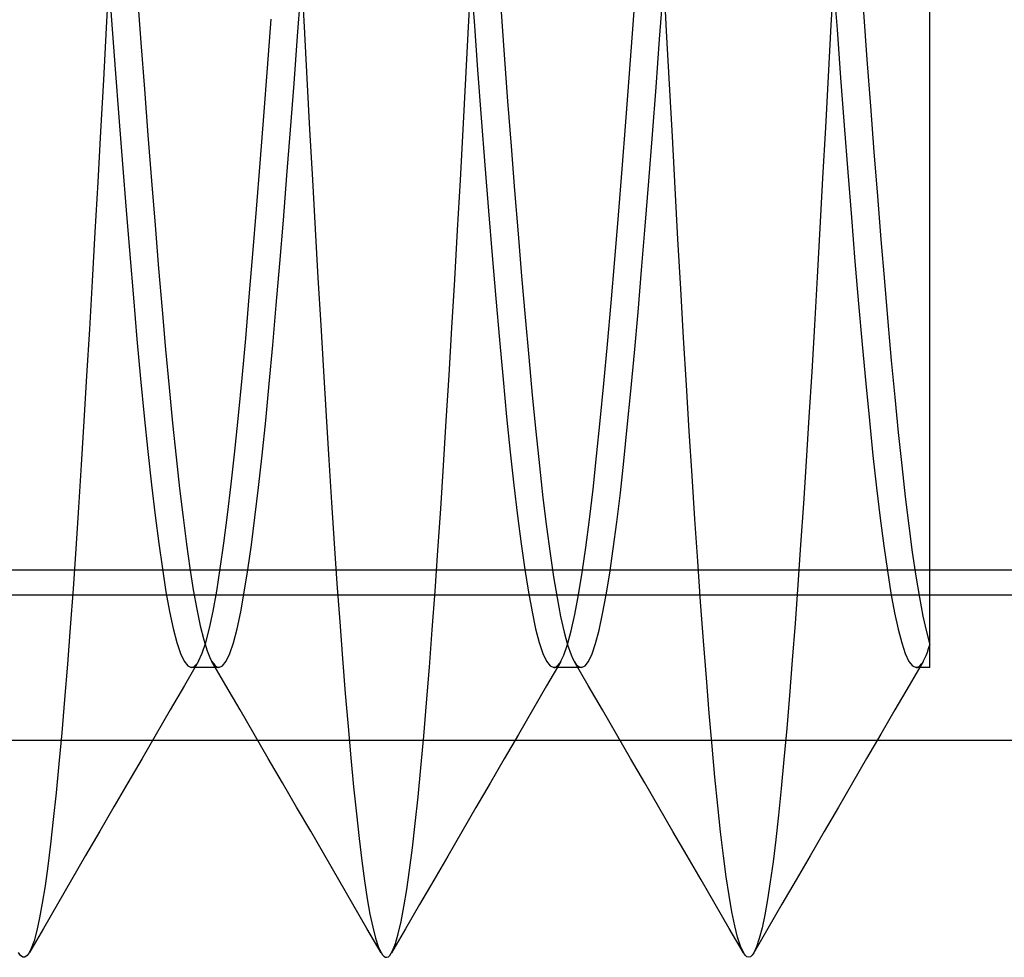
# Model space of a CAD drawing. Header units: millimetres. Extents: x 0 to 93, y -50 to 1.2.
# Tile 12 of 137: x 5.1 to 6.5, y -45.3 to -44. Entities that reach past the tile are written whole.
import ezdxf

# ---------------------------------------------------------------- set-up
doc = ezdxf.new("R2010")
doc.units = ezdxf.units.MM
doc.layers.add('MAIN-1', color=7, linetype='Continuous')
doc.layers.add('MAIN-2', color=7, linetype='Continuous')

msp = doc.modelspace()

# ---------------------------------------------------------------- linework, layer by layer
at = {"layer": 'MAIN-1'}
for p, q in [((10.1, -44.8), (1.1, -44.8)), ((3.4, -45), (11.6, -45))]:
    msp.add_line(p, q, dxfattribs=at)
at = {"layer": 'MAIN-2'}
for p, q in [((5.2659, -43.9382), (5.2709, -44.0064)), ((5.2659, -43.9382), (5.2709, -44.0064)), ((5.2674, -43.9451), (5.2636, -44.0173)), ((5.2674, -43.9451), (5.2636, -44.0173)), ((5.5325, -43.9442), (5.5364, -44.0158)), ((5.5325, -43.9442), (5.5364, -44.0158)), ((5.7635, -44.0156), (5.7673, -43.9439)), ((5.7635, -44.0156), (5.7673, -43.9439)), ((5.766, -43.9396), (5.771, -44.0078)), ((5.766, -43.9396), (5.771, -44.0078)), ((5.9904, -44.0127), (5.9954, -43.9442)), ((5.9904, -44.0127), (5.9954, -43.9442)), ((6.0368, -44.0217), (6.0329, -43.9481)), ((6.0368, -44.0217), (6.0329, -43.9481)), ((6.2673, -43.9422), (6.2634, -44.0133)), ((6.2673, -43.9422), (6.2634, -44.0133)), ((6.2669, -43.9521), (6.2719, -44.0196)), ((6.2669, -43.9521), (6.2719, -44.0196)), ((6.4, -44.0427), (6.4, -43.9464)), ((5.5274, -44.0288), (5.5323, -43.9628)), ((5.5274, -44.0288), (5.5323, -43.9628)), ((6.027, -44.0326), (6.032, -43.9654)), ((6.027, -44.0326), (6.032, -43.9654)), ((5.3065, -43.9718), (5.3113, -44.0372)), ((5.3065, -43.9718), (5.3113, -44.0372)), ((5.8078, -43.9885), (5.8127, -44.0543)), ((5.8078, -43.9885), (5.8127, -44.0543)), ((5.2709, -44.0064), (5.2759, -44.0739)), ((5.2709, -44.0064), (5.2759, -44.0739)), ((5.4859, -44.0727), (5.4909, -44.0052)), ((5.4859, -44.0727), (5.4909, -44.0052)), ((6.3083, -43.9956), (6.3131, -44.0609)), ((6.3083, -43.9956), (6.3131, -44.0609)), ((5.2636, -44.0173), (5.2597, -44.0889)), ((5.2636, -44.0173), (5.2597, -44.0889)), ((5.5364, -44.0158), (5.5402, -44.087)), ((5.5364, -44.0158), (5.5402, -44.087)), ((5.7597, -44.0868), (5.7635, -44.0156)), ((5.7597, -44.0868), (5.7635, -44.0156)), ((5.771, -44.0078), (5.776, -44.0752)), ((5.771, -44.0078), (5.776, -44.0752)), ((5.9854, -44.0803), (5.9904, -44.0127)), ((5.9854, -44.0803), (5.9904, -44.0127)), ((6.2634, -44.0133), (6.2596, -44.0842)), ((6.2634, -44.0133), (6.2596, -44.0842)), ((6.2719, -44.0196), (6.2768, -44.0863)), ((6.2719, -44.0196), (6.2768, -44.0863)), ((5.5226, -44.0939), (5.5274, -44.0288)), ((5.5226, -44.0939), (5.5274, -44.0288)), ((6.0221, -44.099), (6.027, -44.0326)), ((6.0221, -44.099), (6.027, -44.0326)), ((6.0408, -44.0948), (6.0368, -44.0217)), ((6.0408, -44.0948), (6.0368, -44.0217)), ((5.3113, -44.0372), (5.3162, -44.1018)), ((5.3113, -44.0372), (5.3162, -44.1018)), ((6.4, -44.1378), (6.4, -44.0427)), ((5.8127, -44.0543), (5.8174, -44.1183)), ((5.8127, -44.0543), (5.8174, -44.1183)), ((6.3131, -44.0609), (6.3179, -44.1251)), ((6.3131, -44.0609), (6.3179, -44.1251)), ((5.2759, -44.0739), (5.2809, -44.1402)), ((5.2759, -44.0739), (5.2809, -44.1402)), ((5.4809, -44.1391), (5.4859, -44.0727)), ((5.4809, -44.1391), (5.4859, -44.0727)), ((5.5402, -44.087), (5.5441, -44.1574)), ((5.5402, -44.087), (5.5441, -44.1574)), ((5.7559, -44.1575), (5.7597, -44.0868)), ((5.7559, -44.1575), (5.7597, -44.0868)), ((5.776, -44.0752), (5.781, -44.1414)), ((5.776, -44.0752), (5.781, -44.1414)), ((5.9803, -44.1469), (5.9854, -44.0803)), ((5.9803, -44.1469), (5.9854, -44.0803)), ((6.2596, -44.0842), (6.2558, -44.1548)), ((6.2596, -44.0842), (6.2558, -44.1548)), ((6.2768, -44.0863), (6.2818, -44.1519)), ((6.2768, -44.0863), (6.2818, -44.1519)), ((5.2597, -44.0889), (5.2557, -44.16)), ((5.2597, -44.0889), (5.2557, -44.16)), ((5.5177, -44.158), (5.5226, -44.0939)), ((5.5177, -44.158), (5.5226, -44.0939)), ((6.0172, -44.1644), (6.0221, -44.099)), ((6.0172, -44.1644), (6.0221, -44.099)), ((6.0447, -44.1671), (6.0408, -44.0948)), ((6.0447, -44.1671), (6.0408, -44.0948)), ((5.3162, -44.1018), (5.321, -44.1654)), ((5.3162, -44.1018), (5.321, -44.1654)), ((5.8174, -44.1183), (5.8221, -44.1806)), ((5.8174, -44.1183), (5.8221, -44.1806)), ((6.3179, -44.1251), (6.3227, -44.188)), ((6.3179, -44.1251), (6.3227, -44.188)), ((5.2809, -44.1402), (5.2859, -44.2051)), ((5.2809, -44.1402), (5.2859, -44.2051)), ((5.4759, -44.204), (5.4809, -44.1391)), ((5.4759, -44.204), (5.4809, -44.1391)), ((5.781, -44.1414), (5.786, -44.2064)), ((5.781, -44.1414), (5.786, -44.2064)), ((6.4, -44.2264), (6.4, -44.1378)), ((5.9753, -44.212), (5.9803, -44.1469)), ((5.9753, -44.212), (5.9803, -44.1469)), ((6.2558, -44.1548), (6.252, -44.2247)), ((6.2558, -44.1548), (6.252, -44.2247)), ((6.2818, -44.1519), (6.2867, -44.2161)), ((6.2818, -44.1519), (6.2867, -44.2161)), ((5.2557, -44.16), (5.2518, -44.2301)), ((5.2557, -44.16), (5.2518, -44.2301)), ((5.321, -44.1654), (5.3259, -44.2281)), ((5.321, -44.1654), (5.3259, -44.2281)), ((5.5128, -44.221), (5.5177, -44.158)), ((5.5128, -44.221), (5.5177, -44.158)), ((5.5441, -44.1574), (5.548, -44.2269)), ((5.5441, -44.1574), (5.548, -44.2269)), ((5.7521, -44.2274), (5.7559, -44.1575)), ((5.7521, -44.2274), (5.7559, -44.1575)), ((6.0123, -44.2285), (6.0172, -44.1644)), ((6.0123, -44.2285), (6.0172, -44.1644)), ((6.0486, -44.2385), (6.0447, -44.1671)), ((6.0486, -44.2385), (6.0447, -44.1671)), ((5.8221, -44.1806), (5.8269, -44.2417)), ((5.8221, -44.1806), (5.8269, -44.2417)), ((6.3227, -44.188), (6.3276, -44.2495)), ((6.3227, -44.188), (6.3276, -44.2495)), ((5.2859, -44.2051), (5.2909, -44.2685)), ((5.2859, -44.2051), (5.2909, -44.2685)), ((5.4709, -44.2674), (5.4759, -44.204)), ((5.4709, -44.2674), (5.4759, -44.204)), ((5.786, -44.2064), (5.791, -44.2698)), ((5.786, -44.2064), (5.791, -44.2698)), ((5.5079, -44.2824), (5.5128, -44.221)), ((5.5079, -44.2824), (5.5128, -44.221)), ((5.9703, -44.2754), (5.9753, -44.212)), ((5.9703, -44.2754), (5.9753, -44.212)), ((6.2867, -44.2161), (6.2917, -44.2787)), ((6.2867, -44.2161), (6.2917, -44.2787)), ((5.2518, -44.2301), (5.2479, -44.2991)), ((5.2518, -44.2301), (5.2479, -44.2991)), ((5.3259, -44.2281), (5.3308, -44.2895)), ((5.3259, -44.2281), (5.3308, -44.2895)), ((5.548, -44.2269), (5.5518, -44.2951)), ((5.548, -44.2269), (5.5518, -44.2951)), ((5.7482, -44.2964), (5.7521, -44.2274)), ((5.7482, -44.2964), (5.7521, -44.2274)), ((6.0073, -44.291), (6.0123, -44.2285)), ((6.0073, -44.291), (6.0123, -44.2285)), ((6.252, -44.2247), (6.2482, -44.2936)), ((6.252, -44.2247), (6.2482, -44.2936)), ((6.4, -44.3073), (6.4, -44.2264)), ((5.8269, -44.2417), (5.8317, -44.3015)), ((5.8269, -44.2417), (5.8317, -44.3015)), ((6.0524, -44.3087), (6.0486, -44.2385)), ((6.0524, -44.3087), (6.0486, -44.2385)), ((6.3276, -44.2495), (6.3324, -44.3093)), ((6.3276, -44.2495), (6.3324, -44.3093)), ((5.2909, -44.2685), (5.2959, -44.3301)), ((5.2909, -44.2685), (5.2959, -44.3301)), ((5.4659, -44.329), (5.4709, -44.2674)), ((5.4659, -44.329), (5.4709, -44.2674)), ((5.791, -44.2698), (5.796, -44.3313)), ((5.791, -44.2698), (5.796, -44.3313)), ((5.9653, -44.337), (5.9703, -44.2754)), ((5.9653, -44.337), (5.9703, -44.2754)), ((5.3308, -44.2895), (5.3356, -44.3492)), ((5.3308, -44.2895), (5.3356, -44.3492)), ((5.503, -44.3422), (5.5079, -44.2824)), ((5.503, -44.3422), (5.5079, -44.2824)), ((6.0023, -44.3515), (6.0073, -44.291)), ((6.0023, -44.3515), (6.0073, -44.291)), ((6.2917, -44.2787), (6.2966, -44.3394)), ((6.2917, -44.2787), (6.2966, -44.3394)), ((5.2479, -44.2991), (5.244, -44.3668)), ((5.2479, -44.2991), (5.244, -44.3668)), ((5.5518, -44.2951), (5.5556, -44.362)), ((5.5518, -44.2951), (5.5556, -44.362)), ((5.7443, -44.3644), (5.7482, -44.2964)), ((5.7443, -44.3644), (5.7482, -44.2964)), ((5.8317, -44.3015), (5.8365, -44.3599)), ((5.8317, -44.3015), (5.8365, -44.3599)), ((6.2482, -44.2936), (6.2444, -44.3613)), ((6.2482, -44.2936), (6.2444, -44.3613)), ((6.0563, -44.3775), (6.0524, -44.3087)), ((6.0563, -44.3775), (6.0524, -44.3087)), ((6.3324, -44.3093), (6.3372, -44.3671)), ((6.3324, -44.3093), (6.3372, -44.3671)), ((6.4, -44.3817), (6.4, -44.3073)), ((5.2959, -44.3301), (5.3009, -44.3896)), ((5.2959, -44.3301), (5.3009, -44.3896)), ((5.4609, -44.3885), (5.4659, -44.329)), ((5.4609, -44.3885), (5.4659, -44.329)), ((5.796, -44.3313), (5.801, -44.3907)), ((5.796, -44.3313), (5.801, -44.3907)), ((5.4981, -44.3998), (5.503, -44.3422)), ((5.4981, -44.3998), (5.503, -44.3422)), ((5.9603, -44.3964), (5.9653, -44.337)), ((5.9603, -44.3964), (5.9653, -44.337)), ((6.2966, -44.3394), (6.3016, -44.3981)), ((6.2966, -44.3394), (6.3016, -44.3981)), ((5.3356, -44.3492), (5.3405, -44.4065)), ((5.3356, -44.3492), (5.3405, -44.4065)), ((5.9973, -44.4097), (6.0023, -44.3515)), ((5.9973, -44.4097), (6.0023, -44.3515)), ((5.244, -44.3668), (5.2402, -44.4329)), ((5.244, -44.3668), (5.2402, -44.4329)), ((5.5556, -44.362), (5.5594, -44.4273)), ((5.5556, -44.362), (5.5594, -44.4273)), ((5.7404, -44.4312), (5.7443, -44.3644)), ((5.7404, -44.4312), (5.7443, -44.3644)), ((5.8365, -44.3599), (5.8414, -44.4166)), ((5.8365, -44.3599), (5.8414, -44.4166)), ((6.2444, -44.3613), (6.2407, -44.4275)), ((6.2444, -44.3613), (6.2407, -44.4275)), ((6.3372, -44.3671), (6.342, -44.4228)), ((6.3372, -44.3671), (6.342, -44.4228)), ((6.0602, -44.4447), (6.0563, -44.3775)), ((6.0602, -44.4447), (6.0563, -44.3775)), ((6.4, -44.4508), (6.4, -44.3817)), ((5.3009, -44.3896), (5.3059, -44.4468)), ((5.3009, -44.3896), (5.3059, -44.4468)), ((5.4559, -44.4457), (5.4609, -44.3885)), ((5.4559, -44.4457), (5.4609, -44.3885)), ((5.4933, -44.4552), (5.4981, -44.3998)), ((5.4933, -44.4552), (5.4981, -44.3998)), ((5.801, -44.3907), (5.806, -44.4478)), ((5.801, -44.3907), (5.806, -44.4478)), ((5.9552, -44.4535), (5.9603, -44.3964)), ((5.9552, -44.4535), (5.9603, -44.3964)), ((6.3016, -44.3981), (6.3066, -44.4543)), ((6.3016, -44.3981), (6.3066, -44.4543)), ((5.3405, -44.4065), (5.3453, -44.4612)), ((5.3405, -44.4065), (5.3453, -44.4612)), ((5.9923, -44.4654), (5.9973, -44.4097)), ((5.9923, -44.4654), (5.9973, -44.4097)), ((5.5594, -44.4273), (5.5632, -44.4911)), ((5.5594, -44.4273), (5.5632, -44.4911)), ((5.8414, -44.4166), (5.8464, -44.4714)), ((5.8414, -44.4166), (5.8464, -44.4714)), ((6.2407, -44.4275), (6.2369, -44.492)), ((6.2407, -44.4275), (6.2369, -44.492)), ((6.342, -44.4228), (6.3467, -44.4761)), ((6.342, -44.4228), (6.3467, -44.4761)), ((5.2402, -44.4329), (5.2364, -44.4973)), ((5.2402, -44.4329), (5.2364, -44.4973)), ((5.7365, -44.4963), (5.7404, -44.4312)), ((5.7365, -44.4963), (5.7404, -44.4312)), ((5.3059, -44.4468), (5.3109, -44.5014)), ((5.3059, -44.4468), (5.3109, -44.5014)), ((5.4509, -44.5004), (5.4559, -44.4457)), ((5.4509, -44.5004), (5.4559, -44.4457)), ((5.806, -44.4478), (5.811, -44.5023)), ((5.806, -44.4478), (5.811, -44.5023)), ((5.9502, -44.5079), (5.9552, -44.4535)), ((5.9502, -44.5079), (5.9552, -44.4535)), ((6.064, -44.5102), (6.0602, -44.4447)), ((6.064, -44.5102), (6.0602, -44.4447)), ((6.3066, -44.4543), (6.3115, -44.5081)), ((6.3066, -44.4543), (6.3115, -44.5081)), ((6.4, -44.516), (6.4, -44.4508)), ((5.3453, -44.4612), (5.3502, -44.5133)), ((5.3453, -44.4612), (5.3502, -44.5133)), ((5.4884, -44.5082), (5.4933, -44.4552)), ((5.4884, -44.5082), (5.4933, -44.4552)), ((5.9873, -44.5183), (5.9923, -44.4654)), ((5.9873, -44.5183), (5.9923, -44.4654)), ((5.8464, -44.4714), (5.8513, -44.5241)), ((5.8464, -44.4714), (5.8513, -44.5241)), ((6.3467, -44.4761), (6.3515, -44.527)), ((6.3467, -44.4761), (6.3515, -44.527)), ((5.5632, -44.4911), (5.5669, -44.5532)), ((5.5632, -44.4911), (5.5669, -44.5532)), ((6.2369, -44.492), (6.2331, -44.5545)), ((6.2369, -44.492), (6.2331, -44.5545)), ((5.2364, -44.4973), (5.2326, -44.5598)), ((5.2364, -44.4973), (5.2326, -44.5598)), ((5.3109, -44.5014), (5.3159, -44.5532)), ((5.3109, -44.5014), (5.3159, -44.5532)), ((5.4459, -44.5523), (5.4509, -44.5004)), ((5.4459, -44.5523), (5.4509, -44.5004)), ((5.4835, -44.5588), (5.4884, -44.5082)), ((5.4835, -44.5588), (5.4884, -44.5082)), ((5.7326, -44.5596), (5.7365, -44.4963)), ((5.7326, -44.5596), (5.7365, -44.4963)), ((5.811, -44.5023), (5.816, -44.554)), ((5.811, -44.5023), (5.816, -44.554)), ((5.9452, -44.5597), (5.9502, -44.5079)), ((5.9452, -44.5597), (5.9502, -44.5079)), ((6.3115, -44.5081), (6.3165, -44.559)), ((6.3115, -44.5081), (6.3165, -44.559)), ((5.3502, -44.5133), (5.355, -44.5628)), ((5.3502, -44.5133), (5.355, -44.5628)), ((5.9825, -44.5682), (5.9873, -44.5183)), ((5.9825, -44.5682), (5.9873, -44.5183)), ((6.0679, -44.5739), (6.064, -44.5102)), ((6.0679, -44.5739), (6.064, -44.5102)), ((6.4, -44.5779), (6.4, -44.516)), ((5.8513, -44.5241), (5.8562, -44.5742)), ((5.8513, -44.5241), (5.8562, -44.5742)), ((6.3515, -44.527), (6.3563, -44.5754)), ((6.3515, -44.527), (6.3563, -44.5754)), ((5.2326, -44.5598), (5.2289, -44.6204)), ((5.2326, -44.5598), (5.2289, -44.6204)), ((5.3159, -44.5532), (5.3209, -44.602)), ((5.3159, -44.5532), (5.3209, -44.602)), ((5.355, -44.5628), (5.3599, -44.6094)), ((5.355, -44.5628), (5.3599, -44.6094)), ((5.4409, -44.6012), (5.4459, -44.5523)), ((5.4409, -44.6012), (5.4459, -44.5523)), ((5.4786, -44.6067), (5.4835, -44.5588)), ((5.4786, -44.6067), (5.4835, -44.5588)), ((5.5669, -44.5532), (5.5706, -44.6135)), ((5.5669, -44.5532), (5.5706, -44.6135)), ((5.7288, -44.6211), (5.7326, -44.5596)), ((5.7288, -44.6211), (5.7326, -44.5596)), ((5.816, -44.554), (5.821, -44.6028)), ((5.816, -44.554), (5.821, -44.6028)), ((5.9402, -44.6083), (5.9452, -44.5597)), ((5.9402, -44.6083), (5.9452, -44.5597)), ((6.2331, -44.5545), (6.2293, -44.615)), ((6.2331, -44.5545), (6.2293, -44.615)), ((6.3165, -44.559), (6.3214, -44.6071)), ((6.3165, -44.559), (6.3214, -44.6071)), ((5.8562, -44.5742), (5.8611, -44.6215)), ((5.8562, -44.5742), (5.8611, -44.6215)), ((5.9777, -44.615), (5.9825, -44.5682)), ((5.9777, -44.615), (5.9825, -44.5682)), ((6.0718, -44.6356), (6.0679, -44.5739)), ((6.0718, -44.6356), (6.0679, -44.5739)), ((6.3563, -44.5754), (6.3611, -44.6212)), ((6.3563, -44.5754), (6.3611, -44.6212)), ((6.4, -44.6361), (6.4, -44.5779)), ((5.3209, -44.602), (5.3259, -44.6477)), ((5.3209, -44.602), (5.3259, -44.6477)), ((5.4359, -44.6469), (5.4409, -44.6012)), ((5.4359, -44.6469), (5.4409, -44.6012)), ((5.821, -44.6028), (5.826, -44.6483)), ((5.821, -44.6028), (5.826, -44.6483)), ((5.3599, -44.6094), (5.3647, -44.6529)), ((5.3599, -44.6094), (5.3647, -44.6529)), ((5.4736, -44.6516), (5.4786, -44.6067)), ((5.4736, -44.6516), (5.4786, -44.6067)), ((5.5706, -44.6135), (5.5743, -44.6721)), ((5.5706, -44.6135), (5.5743, -44.6721)), ((5.9352, -44.6538), (5.9402, -44.6083)), ((5.9352, -44.6538), (5.9402, -44.6083)), ((5.9729, -44.6587), (5.9777, -44.615)), ((5.9729, -44.6587), (5.9777, -44.615)), ((6.2293, -44.615), (6.2254, -44.6737)), ((6.2293, -44.615), (6.2254, -44.6737)), ((6.3214, -44.6071), (6.3264, -44.6521)), ((6.3214, -44.6071), (6.3264, -44.6521)), ((5.2289, -44.6204), (5.2252, -44.6791)), ((5.2289, -44.6204), (5.2252, -44.6791)), ((5.725, -44.6807), (5.7288, -44.6211)), ((5.725, -44.6807), (5.7288, -44.6211)), ((5.8611, -44.6215), (5.8661, -44.6656)), ((5.8611, -44.6215), (5.8661, -44.6656)), ((6.3611, -44.6212), (6.366, -44.6642)), ((6.3611, -44.6212), (6.366, -44.6642)), ((6.0758, -44.6954), (6.0718, -44.6356)), ((6.0758, -44.6954), (6.0718, -44.6356)), ((6.4, -44.6897), (6.4, -44.6361)), ((5.3259, -44.6477), (5.3309, -44.6899)), ((5.3259, -44.6477), (5.3309, -44.6899)), ((5.3647, -44.6529), (5.3695, -44.6931)), ((5.3647, -44.6529), (5.3695, -44.6931)), ((5.4309, -44.6893), (5.4359, -44.6469)), ((5.4309, -44.6893), (5.4359, -44.6469)), ((5.4686, -44.6929), (5.4736, -44.6516)), ((5.4686, -44.6929), (5.4736, -44.6516)), ((5.826, -44.6483), (5.831, -44.6906)), ((5.826, -44.6483), (5.831, -44.6906)), ((5.9301, -44.6958), (5.9352, -44.6538)), ((5.9301, -44.6958), (5.9352, -44.6538)), ((5.968, -44.6991), (5.9729, -44.6587)), ((5.968, -44.6991), (5.9729, -44.6587)), ((6.3264, -44.6521), (6.3314, -44.6938)), ((6.3264, -44.6521), (6.3314, -44.6938)), ((5.5743, -44.6721), (5.578, -44.7289)), ((5.5743, -44.6721), (5.578, -44.7289)), ((5.8661, -44.6656), (5.871, -44.7059)), ((5.8661, -44.6656), (5.871, -44.7059)), ((6.366, -44.6642), (6.3709, -44.7042)), ((6.366, -44.6642), (6.3709, -44.7042)), ((5.2252, -44.6791), (5.2215, -44.7361)), ((5.2252, -44.6791), (5.2215, -44.7361)), ((5.7212, -44.7385), (5.725, -44.6807)), ((5.7212, -44.7385), (5.725, -44.6807)), ((6.2254, -44.6737), (6.2216, -44.7306)), ((6.2254, -44.6737), (6.2216, -44.7306)), ((5.3309, -44.6899), (5.3359, -44.7287)), ((5.3309, -44.6899), (5.3359, -44.7287)), ((5.3695, -44.6931), (5.3742, -44.7297)), ((5.3695, -44.6931), (5.3742, -44.7297)), ((5.4259, -44.7281), (5.4309, -44.6893)), ((5.4259, -44.7281), (5.4309, -44.6893)), ((5.4637, -44.7307), (5.4686, -44.6929)), ((5.4637, -44.7307), (5.4686, -44.6929)), ((5.831, -44.6906), (5.836, -44.7294)), ((5.831, -44.6906), (5.836, -44.7294)), ((5.9251, -44.7342), (5.9301, -44.6958)), ((5.9251, -44.7342), (5.9301, -44.6958)), ((5.9631, -44.736), (5.968, -44.6991)), ((5.9631, -44.736), (5.968, -44.6991)), ((6.0797, -44.7533), (6.0758, -44.6954)), ((6.0797, -44.7533), (6.0758, -44.6954)), ((6.3314, -44.6938), (6.3363, -44.732)), ((6.3314, -44.6938), (6.3363, -44.732)), ((6.4, -44.7375), (6.4, -44.6897)), ((5.871, -44.7059), (5.8759, -44.7424)), ((5.871, -44.7059), (5.8759, -44.7424)), ((6.3709, -44.7042), (6.3757, -44.7409)), ((6.3709, -44.7042), (6.3757, -44.7409)), ((5.2215, -44.7361), (5.2177, -44.7914)), ((5.2215, -44.7361), (5.2177, -44.7914)), ((5.3359, -44.7287), (5.3409, -44.7639)), ((5.3359, -44.7287), (5.3409, -44.7639)), ((5.3742, -44.7297), (5.3789, -44.7628)), ((5.3742, -44.7297), (5.3789, -44.7628)), ((5.4209, -44.7633), (5.4259, -44.7281)), ((5.4209, -44.7633), (5.4259, -44.7281)), ((5.4588, -44.765), (5.4637, -44.7307)), ((5.4588, -44.765), (5.4637, -44.7307)), ((5.578, -44.7289), (5.5818, -44.7838)), ((5.578, -44.7289), (5.5818, -44.7838)), ((5.7173, -44.7944), (5.7212, -44.7385)), ((5.7173, -44.7944), (5.7212, -44.7385)), ((5.836, -44.7294), (5.841, -44.7645)), ((5.836, -44.7294), (5.841, -44.7645)), ((5.9201, -44.7689), (5.9251, -44.7342)), ((5.9201, -44.7689), (5.9251, -44.7342)), ((5.9582, -44.7695), (5.9631, -44.736)), ((5.9582, -44.7695), (5.9631, -44.736)), ((6.2216, -44.7306), (6.2177, -44.7858)), ((6.2216, -44.7306), (6.2177, -44.7858)), ((6.3363, -44.732), (6.3413, -44.7666)), ((6.3363, -44.732), (6.3413, -44.7666)), ((6.4, -44.7781), (6.4, -44.7375)), ((5.8759, -44.7424), (5.8808, -44.7749)), ((5.8759, -44.7424), (5.8808, -44.7749)), ((6.0837, -44.8092), (6.0797, -44.7533)), ((6.0837, -44.8092), (6.0797, -44.7533)), ((6.3757, -44.7409), (6.3806, -44.774)), ((6.3757, -44.7409), (6.3806, -44.774)), ((1.1, -44.7651), (10.1, -44.7651)), ((5.3409, -44.7639), (5.3459, -44.7953)), ((5.3409, -44.7639), (5.3459, -44.7953)), ((5.3789, -44.7628), (5.3836, -44.7927)), ((5.3789, -44.7628), (5.3836, -44.7927)), ((5.4159, -44.7947), (5.4209, -44.7633)), ((5.4159, -44.7947), (5.4209, -44.7633)), ((5.4539, -44.7958), (5.4588, -44.765)), ((5.4539, -44.7958), (5.4588, -44.765)), ((5.841, -44.7645), (5.846, -44.7959)), ((5.841, -44.7645), (5.846, -44.7959)), ((6.3413, -44.7666), (6.3462, -44.7974)), ((6.3413, -44.7666), (6.3462, -44.7974)), ((5.8808, -44.7749), (5.8856, -44.8039)), ((5.8808, -44.7749), (5.8856, -44.8039)), ((5.9151, -44.7997), (5.9201, -44.7689)), ((5.9151, -44.7997), (5.9201, -44.7689)), ((5.9532, -44.7995), (5.9582, -44.7695)), ((5.9532, -44.7995), (5.9582, -44.7695)), ((6.3806, -44.774), (6.3855, -44.8035)), ((6.3806, -44.774), (6.3855, -44.8035)), ((6.4, -44.811), (6.4, -44.7781)), ((5.2177, -44.7914), (5.2138, -44.8446)), ((5.2177, -44.7914), (5.2138, -44.8446)), ((5.3836, -44.7927), (5.3884, -44.8193)), ((5.3836, -44.7927), (5.3884, -44.8193)), ((5.5818, -44.7838), (5.5856, -44.8367)), ((5.5818, -44.7838), (5.5856, -44.8367)), ((5.7134, -44.8481), (5.7173, -44.7944)), ((5.7134, -44.8481), (5.7173, -44.7944)), ((6.2177, -44.7858), (6.2139, -44.839)), ((6.2177, -44.7858), (6.2139, -44.839)), ((5.3459, -44.7953), (5.3509, -44.8228)), ((5.3459, -44.7953), (5.3509, -44.8228)), ((5.4109, -44.8223), (5.4159, -44.7947)), ((5.4109, -44.8223), (5.4159, -44.7947)), ((5.449, -44.823), (5.4539, -44.7958)), ((5.449, -44.823), (5.4539, -44.7958)), ((5.846, -44.7959), (5.851, -44.8232)), ((5.846, -44.7959), (5.851, -44.8232)), ((5.8856, -44.8039), (5.8905, -44.8293)), ((5.8856, -44.8039), (5.8905, -44.8293)), ((5.91, -44.8267), (5.9151, -44.7997)), ((5.91, -44.8267), (5.9151, -44.7997)), ((5.9483, -44.8257), (5.9532, -44.7995)), ((5.9483, -44.8257), (5.9532, -44.7995)), ((6.3462, -44.7974), (6.3512, -44.8243)), ((6.3462, -44.7974), (6.3512, -44.8243)), ((6.3855, -44.8035), (6.3903, -44.829)), ((6.3855, -44.8035), (6.3903, -44.829)), ((5.3884, -44.8193), (5.3932, -44.8423)), ((5.3884, -44.8193), (5.3932, -44.8423)), ((6.0877, -44.8629), (6.0837, -44.8092)), ((6.0877, -44.8629), (6.0837, -44.8092)), ((6.4, -44.8368), (6.4, -44.811)), ((5.3509, -44.8228), (5.3559, -44.8462)), ((5.3509, -44.8228), (5.3559, -44.8462)), ((5.4059, -44.8458), (5.4109, -44.8223)), ((5.4059, -44.8458), (5.4109, -44.8223)), ((5.444, -44.8465), (5.449, -44.823)), ((5.444, -44.8465), (5.449, -44.823)), ((5.851, -44.8232), (5.856, -44.8465)), ((5.851, -44.8232), (5.856, -44.8465)), ((5.8905, -44.8293), (5.8953, -44.851)), ((5.8905, -44.8293), (5.8953, -44.851)), ((5.905, -44.8495), (5.91, -44.8267)), ((5.905, -44.8495), (5.91, -44.8267)), ((5.9435, -44.8482), (5.9483, -44.8257)), ((5.9435, -44.8482), (5.9483, -44.8257)), ((6.3512, -44.8243), (6.3561, -44.8472)), ((6.3512, -44.8243), (6.3561, -44.8472)), ((6.3903, -44.829), (6.3952, -44.8507)), ((6.3903, -44.829), (6.3952, -44.8507)), ((5.2138, -44.8446), (5.2099, -44.8955)), ((5.2138, -44.8446), (5.2099, -44.8955)), ((5.3559, -44.8462), (5.3609, -44.8655)), ((5.3559, -44.8462), (5.3609, -44.8655)), ((5.3932, -44.8423), (5.398, -44.8616)), ((5.3932, -44.8423), (5.398, -44.8616)), ((5.4009, -44.8652), (5.4059, -44.8458)), ((5.4009, -44.8652), (5.4059, -44.8458)), ((5.439, -44.8657), (5.444, -44.8465)), ((5.439, -44.8657), (5.444, -44.8465)), ((5.5856, -44.8367), (5.5895, -44.8874)), ((5.5856, -44.8367), (5.5895, -44.8874)), ((5.7095, -44.8996), (5.7134, -44.8481)), ((5.7095, -44.8996), (5.7134, -44.8481)), ((5.856, -44.8465), (5.861, -44.8656)), ((5.856, -44.8465), (5.861, -44.8656)), ((5.9387, -44.8666), (5.9435, -44.8482)), ((5.9387, -44.8666), (5.9435, -44.8482)), ((6.2139, -44.839), (6.21, -44.89)), ((6.2139, -44.839), (6.21, -44.89)), ((6.3561, -44.8472), (6.3611, -44.866)), ((6.3561, -44.8472), (6.3611, -44.866)), ((6.4, -44.8558), (6.4, -44.8368)), ((5.398, -44.8616), (5.4027, -44.8769)), ((5.398, -44.8616), (5.4027, -44.8769)), ((5.8953, -44.851), (5.9001, -44.8688)), ((5.8953, -44.851), (5.9001, -44.8688)), ((5.9, -44.8682), (5.905, -44.8495)), ((5.9, -44.8682), (5.905, -44.8495)), ((6.3952, -44.8507), (6.4, -44.8684)), ((6.3952, -44.8507), (6.4, -44.8684)), ((6.4, -44.8684), (6.4, -44.8558)), ((5.3609, -44.8655), (5.3659, -44.8805)), ((5.3609, -44.8655), (5.3659, -44.8805)), ((5.3959, -44.8803), (5.4009, -44.8652)), ((5.3959, -44.8803), (5.4009, -44.8652)), ((5.434, -44.8807), (5.439, -44.8657)), ((5.434, -44.8807), (5.439, -44.8657)), ((5.861, -44.8656), (5.866, -44.8806)), ((5.861, -44.8656), (5.866, -44.8806)), ((5.895, -44.8827), (5.9, -44.8682)), ((5.895, -44.8827), (5.9, -44.8682)), ((5.9001, -44.8688), (5.9049, -44.8826)), ((5.9001, -44.8688), (5.9049, -44.8826)), ((5.9339, -44.881), (5.9387, -44.8666)), ((5.9339, -44.881), (5.9387, -44.8666)), ((6.0916, -44.9141), (6.0877, -44.8629)), ((6.0916, -44.9141), (6.0877, -44.8629)), ((6.3611, -44.866), (6.366, -44.8808)), ((6.3611, -44.866), (6.366, -44.8808)), ((6.3965, -44.8788), (6.3982, -44.8738)), ((6.3965, -44.8788), (6.3982, -44.8738)), ((6.3982, -44.8738), (6.3999, -44.8684)), ((6.3982, -44.8738), (6.3999, -44.8684)), ((6.4, -44.8781), (6.4, -44.8684)), ((5.3659, -44.8805), (5.3709, -44.8912)), ((5.3659, -44.8805), (5.3709, -44.8912)), ((5.3909, -44.8911), (5.3959, -44.8803)), ((5.3909, -44.8911), (5.3959, -44.8803)), ((5.4027, -44.8769), (5.4075, -44.8882)), ((5.4027, -44.8769), (5.4075, -44.8882)), ((5.4075, -44.8882), (5.4094, -44.8917)), ((5.4075, -44.8882), (5.4094, -44.8917)), ((5.4289, -44.8913), (5.434, -44.8807)), ((5.4289, -44.8913), (5.434, -44.8807)), ((5.5895, -44.8874), (5.5933, -44.9357)), ((5.5895, -44.8874), (5.5933, -44.9357)), ((5.866, -44.8806), (5.871, -44.8913)), ((5.866, -44.8806), (5.871, -44.8913)), ((5.89, -44.8928), (5.895, -44.8827)), ((5.89, -44.8928), (5.895, -44.8827)), ((5.9049, -44.8826), (5.9073, -44.888)), ((5.9049, -44.8826), (5.9073, -44.888)), ((5.9073, -44.888), (5.9097, -44.8923)), ((5.9073, -44.888), (5.9097, -44.8923)), ((5.9291, -44.8914), (5.9339, -44.881)), ((5.9291, -44.8914), (5.9339, -44.881)), ((6.366, -44.8808), (6.371, -44.8914)), ((6.366, -44.8808), (6.371, -44.8914)), ((6.3913, -44.8905), (6.393, -44.8871)), ((6.3913, -44.8905), (6.393, -44.8871)), ((6.393, -44.8871), (6.3948, -44.8832)), ((6.393, -44.8871), (6.3948, -44.8832)), ((6.3948, -44.8832), (6.3965, -44.8788)), ((6.3948, -44.8832), (6.3965, -44.8788)), ((6.4, -44.886), (6.4, -44.8781)), ((6.4, -44.8921), (6.4, -44.886)), ((5.2099, -44.8955), (5.206, -44.944)), ((5.2099, -44.8955), (5.206, -44.944)), ((5.3709, -44.8912), (5.3759, -44.8976)), ((5.3709, -44.8912), (5.3759, -44.8976)), ((5.3909, -44.8912), (5.3714, -44.9247)), ((5.3759, -44.8976), (5.3809, -44.8998)), ((5.3759, -44.8976), (5.3809, -44.8998)), ((5.3809, -44.8998), (5.3826, -44.8995)), ((5.3809, -44.8998), (5.3826, -44.8995)), ((5.3841, -44.8998), (5.3809, -44.8998)), ((5.3826, -44.8995), (5.3842, -44.8988)), ((5.3826, -44.8995), (5.3842, -44.8988)), ((5.3873, -44.8998), (5.3841, -44.8998)), ((5.3842, -44.8988), (5.3859, -44.8976)), ((5.3842, -44.8988), (5.3859, -44.8976)), ((5.3859, -44.8976), (5.3876, -44.8959)), ((5.3859, -44.8976), (5.3876, -44.8959)), ((5.3905, -44.8998), (5.3873, -44.8998)), ((5.3876, -44.8959), (5.3893, -44.8938)), ((5.3876, -44.8959), (5.3893, -44.8938)), ((5.3893, -44.8938), (5.3909, -44.8911)), ((5.3893, -44.8938), (5.3909, -44.8911)), ((5.3936, -44.8998), (5.3905, -44.8998)), ((5.3968, -44.8998), (5.3936, -44.8998)), ((5.4, -44.8998), (5.3968, -44.8998)), ((5.4032, -44.8998), (5.4, -44.8998)), ((5.4064, -44.8998), (5.4032, -44.8998)), ((5.4096, -44.8998), (5.4064, -44.8998)), ((5.4287, -44.9249), (5.4092, -44.8914)), ((5.4094, -44.8917), (5.4113, -44.8946)), ((5.4094, -44.8917), (5.4113, -44.8946)), ((5.4127, -44.8998), (5.4096, -44.8998)), ((5.4113, -44.8946), (5.4132, -44.8968)), ((5.4113, -44.8946), (5.4132, -44.8968)), ((5.4159, -44.8998), (5.4127, -44.8998)), ((5.4132, -44.8968), (5.4151, -44.8984)), ((5.4132, -44.8968), (5.4151, -44.8984)), ((5.4151, -44.8984), (5.4171, -44.8994)), ((5.4151, -44.8984), (5.4171, -44.8994)), ((5.4191, -44.8998), (5.4159, -44.8998)), ((5.4171, -44.8994), (5.419, -44.8997)), ((5.4171, -44.8994), (5.419, -44.8997)), ((5.419, -44.8997), (5.424, -44.8977)), ((5.419, -44.8997), (5.424, -44.8977)), ((5.424, -44.8977), (5.4289, -44.8913)), ((5.424, -44.8977), (5.4289, -44.8913)), ((5.7056, -44.9486), (5.7095, -44.8996)), ((5.7056, -44.9486), (5.7095, -44.8996)), ((5.871, -44.8913), (5.876, -44.8977)), ((5.871, -44.8913), (5.876, -44.8977)), ((5.8907, -44.8917), (5.8711, -44.9253)), ((5.876, -44.8977), (5.8809, -44.8999)), ((5.876, -44.8977), (5.8809, -44.8999)), ((5.8809, -44.8999), (5.8816, -44.8998)), ((5.8809, -44.8999), (5.8816, -44.8998)), ((5.8842, -44.8999), (5.881, -44.8999)), ((5.8816, -44.8998), (5.8823, -44.8997)), ((5.8816, -44.8998), (5.8823, -44.8997)), ((5.8823, -44.8997), (5.8829, -44.8995)), ((5.8823, -44.8997), (5.8829, -44.8995)), ((5.8829, -44.8995), (5.8836, -44.8993)), ((5.8829, -44.8995), (5.8836, -44.8993)), ((5.8836, -44.8993), (5.8843, -44.8989)), ((5.8836, -44.8993), (5.8843, -44.8989)), ((5.8873, -44.8999), (5.8842, -44.8999)), ((5.8843, -44.8989), (5.8849, -44.8985)), ((5.8843, -44.8989), (5.8849, -44.8985)), ((5.8849, -44.8985), (5.89, -44.8928)), ((5.8849, -44.8985), (5.89, -44.8928)), ((5.8905, -44.8999), (5.8873, -44.8999)), ((5.8937, -44.8999), (5.8905, -44.8999)), ((5.8969, -44.8999), (5.8937, -44.8999)), ((5.9001, -44.8999), (5.8969, -44.8999)), ((5.9033, -44.8999), (5.9001, -44.8999)), ((5.9065, -44.8999), (5.9033, -44.8999)), ((5.9096, -44.8999), (5.9065, -44.8999)), ((5.9286, -44.9249), (5.9091, -44.8913)), ((5.9128, -44.8999), (5.9096, -44.8999)), ((5.9097, -44.8923), (5.9121, -44.8957)), ((5.9097, -44.8923), (5.9121, -44.8957)), ((5.9121, -44.8957), (5.9145, -44.8981)), ((5.9121, -44.8957), (5.9145, -44.8981)), ((5.916, -44.8999), (5.9128, -44.8999)), ((5.9145, -44.8981), (5.9169, -44.8995)), ((5.9145, -44.8981), (5.9169, -44.8995)), ((5.9191, -44.8999), (5.916, -44.8999)), ((5.9169, -44.8995), (5.9194, -44.8999)), ((5.9169, -44.8995), (5.9194, -44.8999)), ((5.9194, -44.8999), (5.9243, -44.8977)), ((5.9194, -44.8999), (5.9243, -44.8977)), ((5.9243, -44.8977), (5.9291, -44.8914)), ((5.9243, -44.8977), (5.9291, -44.8914)), ((6.21, -44.89), (6.2062, -44.9384)), ((6.21, -44.89), (6.2062, -44.9384)), ((6.371, -44.8914), (6.376, -44.8978)), ((6.371, -44.8914), (6.376, -44.8978)), ((6.3907, -44.8914), (6.3712, -44.9249)), ((6.376, -44.8978), (6.3809, -44.9)), ((6.376, -44.8978), (6.3809, -44.9)), ((6.3809, -44.9), (6.3824, -44.8998)), ((6.3809, -44.9), (6.3824, -44.8998)), ((6.3841, -44.9), (6.3809, -44.9)), ((6.3824, -44.8998), (6.3838, -44.8992)), ((6.3824, -44.8998), (6.3838, -44.8992)), ((6.3838, -44.8992), (6.3852, -44.8983)), ((6.3838, -44.8992), (6.3852, -44.8983)), ((6.3873, -44.9), (6.3841, -44.9)), ((6.3852, -44.8983), (6.3867, -44.897)), ((6.3852, -44.8983), (6.3867, -44.897)), ((6.3867, -44.897), (6.3881, -44.8954)), ((6.3867, -44.897), (6.3881, -44.8954)), ((6.3905, -44.9), (6.3873, -44.9)), ((6.3881, -44.8954), (6.3896, -44.8934)), ((6.3881, -44.8954), (6.3896, -44.8934)), ((6.3896, -44.8934), (6.3913, -44.8905)), ((6.3896, -44.8934), (6.3913, -44.8905)), ((6.3937, -44.9), (6.3905, -44.9)), ((6.3968, -44.9), (6.3937, -44.9)), ((6.4, -44.9), (6.3968, -44.9)), ((6.4, -44.8965), (6.4, -44.8921)), ((6.4, -44.8991), (6.4, -44.8965)), ((6.4, -44.8999), (6.4, -44.8991)), ((6.0956, -44.9628), (6.0916, -44.9141)), ((6.0956, -44.9628), (6.0916, -44.9141)), ((5.3714, -44.9247), (5.3519, -44.9583)), ((5.4482, -44.9584), (5.4287, -44.9249)), ((5.8711, -44.9253), (5.8516, -44.9588)), ((5.9481, -44.9584), (5.9286, -44.9249)), ((6.3712, -44.9249), (6.3517, -44.9584)), ((5.206, -44.944), (5.202, -44.9899)), ((5.206, -44.944), (5.202, -44.9899)), ((5.5933, -44.9357), (5.5972, -44.9814)), ((5.5933, -44.9357), (5.5972, -44.9814)), ((6.2062, -44.9384), (6.2025, -44.984)), ((6.2062, -44.9384), (6.2025, -44.984)), ((5.7016, -44.9948), (5.7056, -44.9486)), ((5.7016, -44.9948), (5.7056, -44.9486)), ((5.3519, -44.9583), (5.3324, -44.9918)), ((5.4676, -44.9919), (5.4482, -44.9584)), ((5.8516, -44.9588), (5.8322, -44.9923)), ((5.9676, -44.9919), (5.9481, -44.9584)), ((6.0995, -45.0086), (6.0956, -44.9628)), ((6.0995, -45.0086), (6.0956, -44.9628)), ((6.3517, -44.9584), (6.3322, -44.9919)), ((5.5972, -44.9814), (5.6011, -45.0245)), ((5.5972, -44.9814), (5.6011, -45.0245)), ((6.2025, -44.984), (6.1987, -45.0268)), ((6.2025, -44.984), (6.1987, -45.0268)), ((5.202, -44.9899), (5.1981, -45.0329)), ((5.202, -44.9899), (5.1981, -45.0329)), ((5.3324, -44.9918), (5.3129, -45.0253)), ((5.4871, -45.0254), (5.4676, -44.9919)), ((5.6977, -45.0382), (5.7016, -44.9948)), ((5.6977, -45.0382), (5.7016, -44.9948)), ((5.8322, -44.9923), (5.8127, -45.0259)), ((5.9871, -45.0255), (5.9676, -44.9919)), ((6.3322, -44.9919), (6.3127, -45.0254)), ((6.1034, -45.0514), (6.0995, -45.0086)), ((6.1034, -45.0514), (6.0995, -45.0086)), ((5.3129, -45.0253), (5.2934, -45.0589)), ((5.5066, -45.0589), (5.4871, -45.0254)), ((5.6011, -45.0245), (5.6049, -45.0647)), ((5.6011, -45.0245), (5.6049, -45.0647)), ((6.0065, -45.059), (5.9871, -45.0255)), ((6.3127, -45.0254), (6.2932, -45.059)), ((5.1981, -45.0329), (5.1942, -45.0729)), ((5.1981, -45.0329), (5.1942, -45.0729)), ((5.6938, -45.0784), (5.6977, -45.0382)), ((5.6938, -45.0784), (5.6977, -45.0382)), ((5.8127, -45.0259), (5.7932, -45.0594)), ((6.1987, -45.0268), (6.1949, -45.0667)), ((6.1987, -45.0268), (6.1949, -45.0667)), ((6.1073, -45.0908), (6.1034, -45.0514)), ((6.1073, -45.0908), (6.1034, -45.0514)), ((5.2934, -45.0589), (5.2739, -45.0924)), ((5.5261, -45.0925), (5.5066, -45.0589)), ((5.6049, -45.0647), (5.6087, -45.1018)), ((5.6049, -45.0647), (5.6087, -45.1018)), ((5.7932, -45.0594), (5.7737, -45.093)), ((6.026, -45.0926), (6.0065, -45.059)), ((6.2932, -45.059), (6.2737, -45.0926)), ((5.1942, -45.0729), (5.1903, -45.1098)), ((5.1942, -45.0729), (5.1903, -45.1098)), ((5.6899, -45.1153), (5.6938, -45.0784)), ((5.6899, -45.1153), (5.6938, -45.0784)), ((6.1949, -45.0667), (6.1912, -45.1036)), ((6.1949, -45.0667), (6.1912, -45.1036)), ((5.2739, -45.0924), (5.2545, -45.126)), ((5.5456, -45.126), (5.5261, -45.0925)), ((5.7737, -45.093), (5.7542, -45.1266)), ((6.0455, -45.1261), (6.026, -45.0926)), ((6.1112, -45.1269), (6.1073, -45.0908)), ((6.1112, -45.1269), (6.1073, -45.0908)), ((6.2737, -45.0926), (6.2542, -45.1261)), ((5.6087, -45.1018), (5.6124, -45.1359)), ((5.6087, -45.1018), (5.6124, -45.1359)), ((6.1912, -45.1036), (6.1874, -45.1374)), ((6.1912, -45.1036), (6.1874, -45.1374)), ((5.1903, -45.1098), (5.1865, -45.1435)), ((5.1903, -45.1098), (5.1865, -45.1435)), ((5.686, -45.149), (5.6899, -45.1153)), ((5.686, -45.149), (5.6899, -45.1153)), ((5.2545, -45.126), (5.235, -45.1595)), ((5.565, -45.1595), (5.5456, -45.126)), ((5.7542, -45.1266), (5.7347, -45.1601)), ((6.065, -45.1596), (6.0455, -45.1261)), ((6.1151, -45.1596), (6.1112, -45.1269)), ((6.1151, -45.1596), (6.1112, -45.1269)), ((6.2542, -45.1261), (6.2348, -45.1597)), ((5.1865, -45.1435), (5.1828, -45.174)), ((5.1865, -45.1435), (5.1828, -45.174)), ((5.6124, -45.1359), (5.6162, -45.1668)), ((5.6124, -45.1359), (5.6162, -45.1668)), ((6.1874, -45.1374), (6.1836, -45.1682)), ((6.1874, -45.1374), (6.1836, -45.1682)), ((5.235, -45.1595), (5.2156, -45.193)), ((5.5845, -45.193), (5.565, -45.1595)), ((5.6821, -45.1794), (5.686, -45.149)), ((5.6821, -45.1794), (5.686, -45.149)), ((5.7347, -45.1601), (5.7153, -45.1936)), ((6.0844, -45.1931), (6.065, -45.1596)), ((6.119, -45.1889), (6.1151, -45.1596)), ((6.119, -45.1889), (6.1151, -45.1596)), ((6.2348, -45.1597), (6.2153, -45.1931)), ((5.1828, -45.174), (5.179, -45.2011)), ((5.1828, -45.174), (5.179, -45.2011)), ((5.6162, -45.1668), (5.6199, -45.1945)), ((5.6162, -45.1668), (5.6199, -45.1945)), ((6.1836, -45.1682), (6.1798, -45.1957)), ((6.1836, -45.1682), (6.1798, -45.1957)), ((5.6782, -45.2065), (5.6821, -45.1794)), ((5.6782, -45.2065), (5.6821, -45.1794)), ((5.179, -45.2011), (5.1753, -45.225)), ((5.179, -45.2011), (5.1753, -45.225)), ((5.2156, -45.193), (5.1962, -45.2264)), ((5.6039, -45.2266), (5.5845, -45.193)), ((5.6199, -45.1945), (5.6237, -45.219)), ((5.6199, -45.1945), (5.6237, -45.219)), ((5.7153, -45.1936), (5.6959, -45.227)), ((6.1038, -45.2266), (6.0844, -45.1931)), ((6.1229, -45.2148), (6.119, -45.1889)), ((6.1229, -45.2148), (6.119, -45.1889)), ((6.1798, -45.1957), (6.176, -45.2201)), ((6.1798, -45.1957), (6.176, -45.2201)), ((6.2153, -45.1931), (6.1959, -45.2266)), ((5.6743, -45.2302), (5.6782, -45.2065)), ((5.6743, -45.2302), (5.6782, -45.2065)), ((6.1268, -45.2373), (6.1229, -45.2148)), ((6.1268, -45.2373), (6.1229, -45.2148)), ((5.1753, -45.225), (5.1716, -45.2456)), ((5.1753, -45.225), (5.1716, -45.2456)), ((5.1962, -45.2264), (5.1768, -45.2599)), ((5.6233, -45.26), (5.6039, -45.2266)), ((5.6237, -45.219), (5.6274, -45.2403)), ((5.6237, -45.219), (5.6274, -45.2403)), ((5.6959, -45.227), (5.6766, -45.2604)), ((6.1232, -45.2601), (6.1038, -45.2266)), ((6.176, -45.2201), (6.1722, -45.2412)), ((6.176, -45.2201), (6.1722, -45.2412)), ((6.1959, -45.2266), (6.1765, -45.26)), ((5.6274, -45.2403), (5.6312, -45.2584)), ((5.6274, -45.2403), (5.6312, -45.2584)), ((5.6704, -45.2506), (5.6743, -45.2302)), ((5.6704, -45.2506), (5.6743, -45.2302)), ((6.1307, -45.2565), (6.1268, -45.2373)), ((6.1307, -45.2565), (6.1268, -45.2373)), ((6.1722, -45.2412), (6.1684, -45.2592)), ((6.1722, -45.2412), (6.1684, -45.2592)), ((5.1716, -45.2456), (5.1678, -45.263)), ((5.1716, -45.2456), (5.1678, -45.263)), ((5.6665, -45.2676), (5.6704, -45.2506)), ((5.6665, -45.2676), (5.6704, -45.2506)), ((6.1347, -45.2723), (6.1307, -45.2565)), ((6.1347, -45.2723), (6.1307, -45.2565)), ((5.1768, -45.2599), (5.1574, -45.2933)), ((5.1678, -45.263), (5.164, -45.277)), ((5.1678, -45.263), (5.164, -45.277)), ((5.6427, -45.2935), (5.6233, -45.26)), ((5.6312, -45.2584), (5.635, -45.2734)), ((5.6312, -45.2584), (5.635, -45.2734)), ((5.6766, -45.2604), (5.6572, -45.2938)), ((5.6626, -45.281), (5.6665, -45.2676)), ((5.6626, -45.281), (5.6665, -45.2676)), ((6.1426, -45.2935), (6.1232, -45.2601)), ((6.1765, -45.26), (6.1571, -45.2935)), ((6.1684, -45.2592), (6.1646, -45.2739)), ((6.1684, -45.2592), (6.1646, -45.2739)), ((5.164, -45.277), (5.1601, -45.2878)), ((5.164, -45.277), (5.1601, -45.2878)), ((5.635, -45.2734), (5.6388, -45.285)), ((5.635, -45.2734), (5.6388, -45.285)), ((5.6587, -45.291), (5.6626, -45.281)), ((5.6587, -45.291), (5.6626, -45.281)), ((6.1386, -45.2847), (6.1347, -45.2723)), ((6.1386, -45.2847), (6.1347, -45.2723)), ((6.1646, -45.2739), (6.1608, -45.2854)), ((6.1646, -45.2739), (6.1608, -45.2854)), ((5.1454, -45.2975), (5.1426, -45.2934)), ((5.1571, -45.2937), (5.1542, -45.2976)), ((5.1601, -45.2878), (5.1571, -45.2937)), ((5.6388, -45.285), (5.6427, -45.2934)), ((5.6388, -45.285), (5.6427, -45.2934)), ((5.6427, -45.2934), (5.6447, -45.2964)), ((5.6447, -45.2964), (5.6467, -45.2985)), ((5.6528, -45.299), (5.6548, -45.2972)), ((5.6548, -45.2972), (5.6587, -45.291)), ((5.6548, -45.2972), (5.6587, -45.291)), ((6.1426, -45.2934), (6.1386, -45.2847)), ((6.1426, -45.2934), (6.1386, -45.2847)), ((6.145, -45.297), (6.1426, -45.2934)), ((6.1474, -45.2992), (6.145, -45.297)), ((6.1547, -45.2971), (6.1523, -45.2992)), ((6.1571, -45.2936), (6.1547, -45.2971)), ((6.1608, -45.2854), (6.1571, -45.2936)), ((6.1608, -45.2854), (6.1571, -45.2936)), ((5.1483, -45.2995), (5.1454, -45.2975)), ((5.1513, -45.2995), (5.1483, -45.2995)), ((5.1542, -45.2976), (5.1513, -45.2995)), ((5.6467, -45.2985), (5.6487, -45.2997)), ((5.6487, -45.2997), (5.6508, -45.2998)), ((5.6508, -45.2998), (5.6528, -45.299)), ((6.1499, -45.2999), (6.1474, -45.2992)), ((6.1523, -45.2992), (6.1499, -45.2999))]:
    msp.add_line(p, q, dxfattribs=at)

doc.saveas('drawing.dxf')
